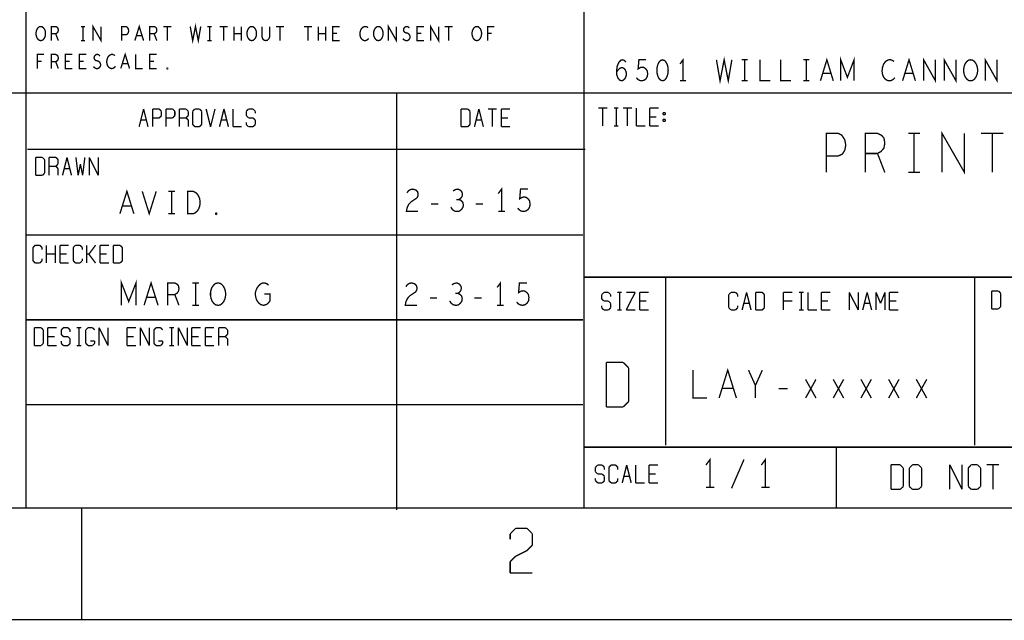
# Model space of a CAD drawing. Extents: x -16.7 to 17.3, y -13.5 to 8.5.
# Tile 27 of 37: x 8.7 to 13.1, y -13.5 to -10.8. Entities that reach past the tile are written whole.
import ezdxf

# ---------------------------------------------------------------- set-up
doc = ezdxf.new("R2010")
doc.units = 0
doc.layers.add('FAB_ART', color=2, linetype='CONTINUOUS')

msp = doc.modelspace()

# ---------------------------------------------------------------- linework, layer by layer
at = {"layer": 'FAB_ART', "const_width": 0.006}
for points in [[(-16.6865, -13.509), (17.3135, -13.509), (17.3135, 8.491), (-16.6865, 8.491), (-16.6865, -13.509)], [(-16.1835, -13.009), (16.5805, -13.009), (16.5805, 8.058), (-16.1835, 8.058), (-16.1835, -13.009)], [(8.7305, -9.859), (8.7305, -13.009)], [(11.2305, -9.859), (11.2305, -13.009)], [(9.03098, -10.917), (9.03098, -10.854), (9.06702, -10.917), (9.06702, -10.854)], [(9.21842, -10.917), (9.238, -10.854), (9.25758, -10.917)], [(9.4665, -10.854), (9.47747, -10.917), (9.49, -10.854), (9.50253, -10.917), (9.5135, -10.854)], [(10.35398, -10.917), (10.35398, -10.854), (10.39002, -10.917), (10.39002, -10.854)], [(10.54298, -10.917), (10.54298, -10.854), (10.57902, -10.917), (10.57902, -10.854)], [(8.797, -10.917), (8.79073, -10.91595), (8.78525, -10.91175), (8.78055, -10.90545), (8.77742, -10.8981), (8.77585, -10.8897), (8.77585, -10.8813), (8.77742, -10.8729), (8.78055, -10.86555), (8.78525, -10.85925), (8.79073, -10.85505), (8.797, -10.854), (8.80327, -10.85505), (8.80875, -10.85925), (8.81345, -10.86555), (8.81658, -10.8729), (8.81815, -10.8813), (8.81815, -10.8897), (8.81658, -10.8981), (8.81345, -10.90545), (8.80875, -10.91175), (8.80327, -10.91595), (8.797, -10.917)], [(8.84433, -10.917), (8.84433, -10.854), (8.86392, -10.854), (8.87018, -10.85715), (8.8741, -10.86135), (8.87567, -10.86975), (8.8741, -10.87815), (8.8694, -10.8834), (8.86392, -10.88655), (8.84433, -10.88655)], [(8.86392, -10.88655), (8.87567, -10.917)], [(8.9766, -10.854), (8.9954, -10.854)], [(8.986, -10.854), (8.986, -10.917)], [(9.15933, -10.917), (9.15933, -10.854), (9.17813, -10.854), (9.1844, -10.85715), (9.1891, -10.8645), (9.19067, -10.8729), (9.1891, -10.8813), (9.18518, -10.8876), (9.17813, -10.89075), (9.15933, -10.89075)], [(9.25053, -10.89495), (9.22547, -10.89495)], [(9.28533, -10.917), (9.28533, -10.854), (9.30492, -10.854), (9.31118, -10.85715), (9.3151, -10.86135), (9.31667, -10.86975), (9.3151, -10.87815), (9.3104, -10.8834), (9.30492, -10.88655), (9.28533, -10.88655)], [(9.30492, -10.88655), (9.31667, -10.917)], [(9.34598, -10.854), (9.38202, -10.854)], [(9.364, -10.854), (9.364, -10.917)], [(9.5436, -10.854), (9.5624, -10.854)], [(9.553, -10.854), (9.553, -10.917)], [(9.59798, -10.854), (9.63402, -10.854)], [(9.616, -10.854), (9.616, -10.917)], [(9.66255, -10.917), (9.66255, -10.854)], [(9.69545, -10.8855), (9.66255, -10.8855)], [(9.69545, -10.854), (9.69545, -10.917)], [(9.742, -10.917), (9.73573, -10.91595), (9.73025, -10.91175), (9.72555, -10.90545), (9.72242, -10.8981), (9.72085, -10.8897), (9.72085, -10.8813), (9.72242, -10.8729), (9.72555, -10.86555), (9.73025, -10.85925), (9.73573, -10.85505), (9.742, -10.854), (9.74827, -10.85505), (9.75375, -10.85925), (9.75845, -10.86555), (9.76158, -10.8729), (9.76315, -10.8813), (9.76315, -10.8897), (9.76158, -10.8981), (9.75845, -10.90545), (9.75375, -10.91175), (9.74827, -10.91595), (9.742, -10.917)], [(9.78777, -10.854), (9.78777, -10.89915), (9.7909, -10.9086), (9.79717, -10.9149), (9.805, -10.917), (9.81283, -10.9149), (9.8191, -10.9086), (9.82223, -10.89915), (9.82223, -10.854)], [(9.84998, -10.854), (9.88602, -10.854)], [(9.868, -10.854), (9.868, -10.917)], [(9.97598, -10.854), (10.01202, -10.854)], [(9.994, -10.854), (9.994, -10.917)], [(10.04055, -10.917), (10.04055, -10.854)], [(10.07345, -10.8855), (10.04055, -10.8855)], [(10.07345, -10.854), (10.07345, -10.917)], [(10.13567, -10.917), (10.10433, -10.917), (10.10433, -10.854), (10.13567, -10.854)], [(10.12313, -10.88445), (10.10433, -10.88445)], [(10.26323, -10.85925), (10.25853, -10.8561), (10.25305, -10.854), (10.24678, -10.854), (10.23973, -10.85715), (10.23425, -10.8624), (10.23033, -10.8687), (10.2272, -10.8792), (10.22642, -10.88865), (10.22798, -10.8981), (10.23033, -10.9044), (10.23503, -10.9107), (10.24052, -10.9149), (10.246, -10.917), (10.25148, -10.917), (10.25697, -10.9149), (10.26167, -10.91175), (10.26558, -10.90755)], [(10.309, -10.917), (10.30273, -10.91595), (10.29725, -10.91175), (10.29255, -10.90545), (10.28942, -10.8981), (10.28785, -10.8897), (10.28785, -10.8813), (10.28942, -10.8729), (10.29255, -10.86555), (10.29725, -10.85925), (10.30273, -10.85505), (10.309, -10.854), (10.31527, -10.85505), (10.32075, -10.85925), (10.32545, -10.86555), (10.32858, -10.8729), (10.33015, -10.8813), (10.33015, -10.8897), (10.32858, -10.8981), (10.32545, -10.90545), (10.32075, -10.91175), (10.31527, -10.91595), (10.309, -10.917)], [(10.41855, -10.9086), (10.42482, -10.91385), (10.43187, -10.917), (10.43813, -10.917), (10.4444, -10.91385), (10.4491, -10.9086), (10.45145, -10.90125), (10.44988, -10.8939), (10.44597, -10.8876), (10.43892, -10.8834), (10.42952, -10.8813), (10.42403, -10.8771), (10.42168, -10.86975), (10.42325, -10.8624), (10.42717, -10.85715), (10.43265, -10.854), (10.43813, -10.854), (10.44362, -10.8561), (10.44832, -10.86135)], [(10.51367, -10.917), (10.48233, -10.917), (10.48233, -10.854), (10.51367, -10.854)], [(10.50113, -10.88445), (10.48233, -10.88445)], [(10.60598, -10.854), (10.64202, -10.854)], [(10.624, -10.854), (10.624, -10.917)], [(10.75, -10.917), (10.74373, -10.91595), (10.73825, -10.91175), (10.73355, -10.90545), (10.73042, -10.8981), (10.72885, -10.8897), (10.72885, -10.8813), (10.73042, -10.8729), (10.73355, -10.86555), (10.73825, -10.85925), (10.74373, -10.85505), (10.75, -10.854), (10.75627, -10.85505), (10.76175, -10.85925), (10.76645, -10.86555), (10.76958, -10.8729), (10.77115, -10.8813), (10.77115, -10.8897), (10.76958, -10.8981), (10.76645, -10.90545), (10.76175, -10.91175), (10.75627, -10.91595), (10.75, -10.917)], [(10.79812, -10.917), (10.79812, -10.854), (10.82788, -10.854)], [(10.81692, -10.88445), (10.79812, -10.88445)], [(8.9766, -10.917), (8.9954, -10.917)], [(9.5436, -10.917), (9.5624, -10.917)], [(8.78212, -11.042), (8.78212, -10.979), (8.81188, -10.979)], [(8.84433, -11.042), (8.84433, -10.979), (8.86392, -10.979), (8.87018, -10.98215), (8.8741, -10.98635), (8.87567, -10.99475), (8.8741, -11.00315), (8.8694, -11.0084), (8.86392, -11.01155), (8.84433, -11.01155)], [(8.93867, -11.042), (8.90733, -11.042), (8.90733, -10.979), (8.93867, -10.979)], [(9.00167, -11.042), (8.97033, -11.042), (8.97033, -10.979), (9.00167, -10.979)], [(9.03255, -11.0336), (9.03882, -11.03885), (9.04587, -11.042), (9.05213, -11.042), (9.0584, -11.03885), (9.0631, -11.0336), (9.06545, -11.02625), (9.06388, -11.0189), (9.05997, -11.0126), (9.05292, -11.0084), (9.04352, -11.0063), (9.03803, -11.0021), (9.03568, -10.99475), (9.03725, -10.9874), (9.04117, -10.98215), (9.04665, -10.979), (9.05213, -10.979), (9.05762, -10.9811), (9.06232, -10.98635)], [(9.12923, -10.98425), (9.12453, -10.9811), (9.11905, -10.979), (9.11278, -10.979), (9.10573, -10.98215), (9.10025, -10.9874), (9.09633, -10.9937), (9.0932, -11.0042), (9.09242, -11.01365), (9.09398, -11.0231), (9.09633, -11.0294), (9.10103, -11.0357), (9.10652, -11.0399), (9.112, -11.042), (9.11748, -11.042), (9.12297, -11.0399), (9.12767, -11.03675), (9.13158, -11.03255)], [(9.15542, -11.042), (9.175, -10.979), (9.19458, -11.042)], [(9.22233, -10.979), (9.22233, -11.042), (9.25367, -11.042)], [(9.31667, -11.042), (9.28533, -11.042), (9.28533, -10.979), (9.31667, -10.979)], [(8.80092, -11.00945), (8.78212, -11.00945)], [(8.86392, -11.01155), (8.87567, -11.042)], [(8.92613, -11.00945), (8.90733, -11.00945)], [(8.98913, -11.00945), (8.97033, -11.00945)], [(9.18753, -11.01995), (9.16247, -11.01995)], [(9.30413, -11.00945), (9.28533, -11.00945)], [(11.37615, -11.05784), (11.3842, -11.04687), (11.3911, -11.0406), (11.4003, -11.03747), (11.40835, -11.0406), (11.4141, -11.04687), (11.4187, -11.05627), (11.41985, -11.06723), (11.4187, -11.07663), (11.4141, -11.08604), (11.4072, -11.09387), (11.39915, -11.097), (11.38995, -11.09387), (11.3819, -11.08447), (11.3773, -11.07037), (11.37615, -11.0547), (11.37845, -11.03434), (11.3819, -11.02337), (11.38765, -11.0124), (11.3957, -11.00457), (11.40375, -11.003), (11.4118, -11.00613), (11.41755, -11.01397)], [(11.4647, -11.0829), (11.4716, -11.09073), (11.47965, -11.09543), (11.49, -11.097), (11.50035, -11.09387), (11.5084, -11.0876), (11.51415, -11.07663), (11.5153, -11.0641), (11.513, -11.05157), (11.50725, -11.04373), (11.4992, -11.03747), (11.49115, -11.0359), (11.4831, -11.03747), (11.47275, -11.04373), (11.4762, -11.003), (11.50725, -11.003)], [(11.582, -11.003), (11.5728, -11.00613), (11.5659, -11.01397), (11.5613, -11.02337), (11.55785, -11.0359), (11.5567, -11.05), (11.55785, -11.0641), (11.5613, -11.07663), (11.5659, -11.08604), (11.5728, -11.09387), (11.582, -11.097), (11.5912, -11.09387), (11.5981, -11.08604), (11.6027, -11.07663), (11.60615, -11.0641), (11.6073, -11.05), (11.60615, -11.0359), (11.6027, -11.02337), (11.5981, -11.01397), (11.5912, -11.00613), (11.582, -11.003)], [(11.674, -11.097), (11.674, -11.003), (11.6602, -11.0218)], [(11.8235, -11.003), (11.8396, -11.097), (11.858, -11.003), (11.8764, -11.097), (11.8925, -11.003)], [(11.9362, -11.003), (11.9638, -11.003)], [(11.95, -11.003), (11.95, -11.097)], [(12.019, -11.003), (12.019, -11.097), (12.065, -11.097)], [(12.111, -11.003), (12.111, -11.097), (12.157, -11.097)], [(12.2122, -11.003), (12.2398, -11.003)], [(12.226, -11.003), (12.226, -11.097)], [(12.28925, -11.097), (12.318, -11.003), (12.34675, -11.097)], [(12.3801, -11.097), (12.3801, -11.003), (12.41, -11.08133), (12.4399, -11.003), (12.4399, -11.097)], [(12.6193, -11.01083), (12.6124, -11.00613), (12.60435, -11.003), (12.59515, -11.003), (12.5848, -11.0077), (12.57675, -11.01553), (12.571, -11.02493), (12.5664, -11.0406), (12.56525, -11.0547), (12.56755, -11.0688), (12.571, -11.0782), (12.5779, -11.0876), (12.58595, -11.09387), (12.594, -11.097), (12.60205, -11.097), (12.6101, -11.09387), (12.617, -11.08917), (12.62275, -11.0829)], [(12.65725, -11.097), (12.686, -11.003), (12.71475, -11.097)], [(12.75155, -11.097), (12.75155, -11.003), (12.80445, -11.097), (12.80445, -11.003)], [(12.84355, -11.097), (12.84355, -11.003), (12.89645, -11.097), (12.89645, -11.003)], [(12.962, -11.097), (12.9528, -11.09543), (12.94475, -11.08917), (12.93785, -11.07977), (12.93325, -11.0688), (12.93095, -11.05627), (12.93095, -11.04373), (12.93325, -11.0312), (12.93785, -11.02023), (12.94475, -11.01083), (12.9528, -11.00457), (12.962, -11.003), (12.9712, -11.00457), (12.97925, -11.01083), (12.98615, -11.02023), (12.99075, -11.0312), (12.99305, -11.04373), (12.99305, -11.05627), (12.99075, -11.0688), (12.98615, -11.07977), (12.97925, -11.08917), (12.9712, -11.09543), (12.962, -11.097)], [(13.02755, -11.097), (13.02755, -11.003), (13.08045, -11.097), (13.08045, -11.003)], [(9.364, -11.0441), (9.36243, -11.04305), (9.36243, -11.04095), (9.364, -11.0399), (9.36557, -11.04095), (9.36557, -11.04305), (9.364, -11.0441)], [(12.3364, -11.0641), (12.2996, -11.0641)], [(12.7044, -11.0641), (12.6676, -11.0641)], [(11.6602, -11.097), (11.6878, -11.097)], [(11.9362, -11.097), (11.9638, -11.097)], [(12.2122, -11.097), (12.2398, -11.097)], [(6.3985, -11.152), (5.8785, -11.152), (11.2305, -11.152)], [(10.3905, -13.019), (10.3905, -11.15)], [(10.3905, -11.15), (10.3905, -13.019)], [(16.5755, -11.152), (11.2255, -11.152)], [(9.2375, -11.303), (9.2575, -11.223)], [(9.2575, -11.223), (9.2775, -11.303)], [(9.2975, -11.303), (9.2975, -11.223)], [(9.2975, -11.223), (9.3275, -11.223)], [(9.3275, -11.223), (9.3375, -11.233)], [(9.3375, -11.233), (9.3375, -11.253)], [(9.3575, -11.303), (9.3575, -11.223)], [(9.3575, -11.223), (9.3875, -11.223)], [(9.3875, -11.223), (9.3975, -11.233)], [(9.3975, -11.233), (9.3975, -11.253)], [(9.4175, -11.303), (9.4175, -11.223)], [(9.4175, -11.223), (9.4475, -11.223)], [(9.4475, -11.223), (9.4575, -11.233)], [(9.4575, -11.233), (9.4575, -11.253)], [(9.4775, -11.233), (9.4875, -11.223)], [(9.4775, -11.293), (9.4775, -11.233)], [(9.4875, -11.223), (9.5075, -11.223)], [(9.5075, -11.223), (9.5175, -11.233)], [(9.5175, -11.233), (9.5175, -11.293)], [(9.5375, -11.223), (9.5575, -11.303)], [(9.5575, -11.303), (9.5775, -11.223)], [(9.5975, -11.303), (9.6175, -11.223)], [(9.6175, -11.223), (9.6375, -11.303)], [(9.6575, -11.223), (9.6575, -11.303)], [(9.7175, -11.233), (9.7275, -11.223)], [(9.7175, -11.253), (9.7175, -11.233)], [(9.7275, -11.223), (9.7475, -11.223)], [(9.7475, -11.223), (9.7575, -11.233)], [(9.7575, -11.233), (9.7575, -11.243)], [(10.6795, -11.303), (10.6795, -11.223)], [(10.6795, -11.223), (10.7095, -11.223)], [(10.7095, -11.223), (10.7195, -11.233)], [(10.7195, -11.233), (10.7195, -11.293)], [(10.7395, -11.303), (10.7595, -11.223)], [(10.7595, -11.223), (10.7795, -11.303)], [(10.7995, -11.223), (10.8395, -11.223)], [(10.8195, -11.223), (10.8195, -11.303)], [(10.8595, -11.223), (10.8595, -11.303)], [(10.8995, -11.223), (10.8595, -11.223)], [(11.2945, -11.219), (11.3345, -11.219)], [(11.3145, -11.219), (11.3145, -11.299)], [(11.3645, -11.219), (11.3845, -11.219)], [(11.3745, -11.219), (11.3745, -11.299)], [(11.4045, -11.219), (11.4445, -11.219)], [(11.4245, -11.219), (11.4245, -11.299)], [(11.4645, -11.219), (11.4645, -11.299)], [(11.5245, -11.219), (11.5245, -11.299)], [(11.5645, -11.219), (11.5245, -11.219)], [(11.5845, -11.239), (11.5845, -11.249)], [(11.5945, -11.239), (11.5845, -11.239)], [(11.5845, -11.249), (11.5945, -11.249)], [(11.5945, -11.249), (11.5945, -11.239)], [(9.2475, -11.273), (9.2675, -11.273)], [(9.3275, -11.263), (9.2975, -11.263)], [(9.3375, -11.253), (9.3275, -11.263)], [(9.3875, -11.263), (9.3575, -11.263)], [(9.3975, -11.253), (9.3875, -11.263)], [(9.4475, -11.263), (9.4175, -11.263)], [(9.4575, -11.253), (9.4475, -11.263)], [(9.4475, -11.263), (9.4575, -11.273)], [(9.4575, -11.273), (9.4575, -11.303)], [(9.4875, -11.303), (9.4775, -11.293)], [(9.5175, -11.293), (9.5075, -11.303)], [(9.6075, -11.273), (9.6275, -11.273)], [(9.7275, -11.263), (9.7175, -11.253)], [(9.7175, -11.283), (9.7175, -11.293)], [(9.7175, -11.293), (9.7275, -11.303)], [(9.7475, -11.263), (9.7275, -11.263)], [(9.7575, -11.273), (9.7475, -11.263)], [(9.7475, -11.303), (9.7575, -11.293)], [(9.7575, -11.293), (9.7575, -11.273)], [(10.7195, -11.293), (10.7095, -11.303)], [(10.7495, -11.273), (10.7695, -11.273)], [(10.8595, -11.263), (10.8895, -11.263)], [(11.5245, -11.259), (11.5545, -11.259)], [(11.5845, -11.269), (11.5845, -11.279)], [(11.5945, -11.269), (11.5845, -11.269)], [(11.5845, -11.279), (11.5945, -11.279)], [(11.5945, -11.279), (11.5945, -11.269)], [(9.5075, -11.303), (9.4875, -11.303)], [(9.6575, -11.303), (9.6975, -11.303)], [(9.7275, -11.303), (9.7475, -11.303)], [(10.7095, -11.303), (10.6795, -11.303)], [(10.8595, -11.303), (10.8995, -11.303)], [(11.3645, -11.299), (11.3845, -11.299)], [(11.4645, -11.299), (11.5045, -11.299)], [(11.5245, -11.299), (11.5645, -11.299)], [(12.31533, -11.507), (12.31533, -11.332), (12.36773, -11.332), (12.3852, -11.34075), (12.3983, -11.36117), (12.40267, -11.3845), (12.3983, -11.40783), (12.38738, -11.42533), (12.36773, -11.43409), (12.31533, -11.43409)], [(12.49033, -11.507), (12.49033, -11.332), (12.54492, -11.332), (12.56238, -11.34075), (12.5733, -11.35242), (12.57767, -11.37575), (12.5733, -11.39909), (12.5602, -11.41367), (12.54492, -11.42242), (12.49033, -11.42242)], [(12.6828, -11.332), (12.7352, -11.332)], [(12.709, -11.332), (12.709, -11.507)], [(12.83378, -11.507), (12.83378, -11.332), (12.93422, -11.507), (12.93422, -11.332)], [(13.00878, -11.332), (13.10922, -11.332)], [(13.059, -11.332), (13.059, -11.507)], [(8.7365, -11.404), (11.2365, -11.404)], [(12.54492, -11.42242), (12.57767, -11.507)], [(8.7745, -11.52), (8.7745, -11.44)], [(8.7745, -11.44), (8.8045, -11.44)], [(8.8045, -11.44), (8.8145, -11.45)], [(8.8145, -11.45), (8.8145, -11.51)], [(8.8345, -11.52), (8.8345, -11.44)], [(8.8345, -11.44), (8.8645, -11.44)], [(8.8645, -11.44), (8.8745, -11.45)], [(8.8745, -11.45), (8.8745, -11.47)], [(8.8945, -11.52), (8.9145, -11.44)], [(8.9145, -11.44), (8.9345, -11.52)], [(8.9545, -11.44), (8.9645, -11.52)], [(8.9845, -11.52), (8.9945, -11.44)], [(9.0145, -11.44), (9.0545, -11.52)], [(9.0145, -11.52), (9.0145, -11.44)], [(9.0545, -11.52), (9.0545, -11.44)], [(8.8145, -11.51), (8.8045, -11.52)], [(8.8645, -11.48), (8.8345, -11.48)], [(8.8745, -11.47), (8.8645, -11.48)], [(8.8645, -11.48), (8.8745, -11.49)], [(8.8745, -11.49), (8.8745, -11.52)], [(8.9045, -11.49), (8.9245, -11.49)], [(8.9645, -11.52), (8.9745, -11.47)], [(8.9745, -11.47), (8.9845, -11.52)], [(12.6828, -11.507), (12.7352, -11.507)], [(8.8045, -11.52), (8.7745, -11.52)], [(9.15155, -11.6919), (9.1828, -11.5919), (9.21405, -11.6919)], [(9.25155, -11.5919), (9.2828, -11.6919), (9.31405, -11.5919)], [(9.3678, -11.5919), (9.3978, -11.5919)], [(9.3828, -11.5919), (9.3828, -11.6919)], [(9.4553, -11.6919), (9.4553, -11.5919), (9.4803, -11.5919), (9.4903, -11.5969), (9.4978, -11.60357), (9.50405, -11.61357), (9.50905, -11.62524), (9.5103, -11.6419), (9.50905, -11.65857), (9.50405, -11.67023), (9.4978, -11.68024), (9.4903, -11.6869), (9.4803, -11.6919), (9.4553, -11.6919)], [(10.43725, -11.59867), (10.44475, -11.58867), (10.4535, -11.58367), (10.4635, -11.582), (10.476, -11.58533), (10.48475, -11.59367), (10.48725, -11.60367), (10.486, -11.61367), (10.481, -11.622), (10.456, -11.63867), (10.44475, -11.65033), (10.43725, -11.667), (10.43475, -11.682), (10.48725, -11.682)], [(10.66975, -11.62867), (10.67725, -11.62367), (10.6835, -11.61534), (10.686, -11.60533), (10.6835, -11.59533), (10.67725, -11.587), (10.666, -11.582), (10.65475, -11.58367), (10.6435, -11.59033)], [(10.861, -11.682), (10.861, -11.582), (10.846, -11.602)], [(10.9335, -11.667), (10.941, -11.67533), (10.94975, -11.68033), (10.961, -11.682), (10.97225, -11.67867), (10.981, -11.672), (10.98725, -11.66033), (10.9885, -11.647), (10.986, -11.63367), (10.97975, -11.62533), (10.971, -11.61867), (10.96225, -11.617), (10.9535, -11.61867), (10.94225, -11.62533), (10.946, -11.582), (10.97975, -11.582)], [(10.6335, -11.662), (10.641, -11.67367), (10.651, -11.68033), (10.66225, -11.682), (10.67225, -11.68033), (10.68225, -11.672), (10.6885, -11.662), (10.68975, -11.652), (10.68725, -11.64034), (10.6785, -11.632), (10.66975, -11.62867), (10.6585, -11.62867)], [(9.2028, -11.6569), (9.1628, -11.6569)], [(9.5828, -11.69523), (9.5803, -11.69357), (9.5803, -11.69023), (9.5828, -11.68857), (9.5853, -11.69023), (9.5853, -11.69357), (9.5828, -11.69523)], [(10.54475, -11.64867), (10.57725, -11.64867)], [(10.74475, -11.64867), (10.77725, -11.64867)], [(10.846, -11.682), (10.876, -11.682)], [(9.3678, -11.6919), (9.3978, -11.6919)], [(8.7305, -11.787), (11.2255, -11.787)], [(8.7725, -11.833), (8.7625, -11.843)], [(8.7625, -11.843), (8.7625, -11.903)], [(8.7925, -11.833), (8.7725, -11.833)], [(8.8025, -11.843), (8.7925, -11.833)], [(8.8025, -11.853), (8.8025, -11.843)], [(8.8225, -11.833), (8.8225, -11.913)], [(8.8625, -11.833), (8.8625, -11.913)], [(8.8825, -11.833), (8.8825, -11.913)], [(8.9225, -11.833), (8.8825, -11.833)], [(8.9525, -11.833), (8.9425, -11.843)], [(8.9425, -11.843), (8.9425, -11.903)], [(8.9725, -11.833), (8.9525, -11.833)], [(8.9825, -11.843), (8.9725, -11.833)], [(8.9825, -11.853), (8.9825, -11.843)], [(9.0025, -11.833), (9.0025, -11.913)], [(9.0425, -11.833), (9.0125, -11.873)], [(9.0625, -11.833), (9.0625, -11.913)], [(9.1025, -11.833), (9.0625, -11.833)], [(9.1225, -11.833), (9.1525, -11.833)], [(9.1225, -11.913), (9.1225, -11.833)], [(9.1525, -11.833), (9.1625, -11.843)], [(9.1625, -11.843), (9.1625, -11.903)], [(8.7625, -11.903), (8.7725, -11.913)], [(8.7925, -11.913), (8.8025, -11.903)], [(8.8025, -11.903), (8.8025, -11.893)], [(8.8225, -11.873), (8.8625, -11.873)], [(8.8825, -11.873), (8.9125, -11.873)], [(8.9425, -11.903), (8.9525, -11.913)], [(8.9725, -11.913), (8.9825, -11.903)], [(8.9825, -11.903), (8.9825, -11.893)], [(9.0125, -11.873), (9.0025, -11.873)], [(9.0125, -11.873), (9.0425, -11.913)], [(9.0625, -11.873), (9.0925, -11.873)], [(9.1625, -11.903), (9.1525, -11.913)], [(8.7725, -11.913), (8.7925, -11.913)], [(8.8825, -11.913), (8.9225, -11.913)], [(8.9525, -11.913), (8.9725, -11.913)], [(9.0625, -11.913), (9.1025, -11.913)], [(9.1525, -11.913), (9.1225, -11.913)], [(9.1585, -12.102), (9.1585, -12.002), (9.191, -12.08533), (9.2235, -12.002), (9.2235, -12.102)], [(9.25975, -12.102), (9.291, -12.002), (9.32225, -12.102)], [(10.856, -12.102), (10.856, -12.002), (10.841, -12.022)], [(16.5805, -11.976), (11.2305, -11.976)], [(11.5965, -11.979), (11.5965, -12.729)], [(12.9795, -11.979), (12.9795, -12.729)], [(9.366, -12.102), (9.366, -12.002), (9.39725, -12.002), (9.40725, -12.007), (9.4135, -12.01367), (9.416, -12.027), (9.4135, -12.04033), (9.406, -12.04867), (9.39725, -12.05367), (9.366, -12.05367)], [(9.476, -12.002), (9.506, -12.002)], [(9.491, -12.002), (9.491, -12.102)], [(9.591, -12.102), (9.581, -12.10033), (9.57225, -12.09367), (9.56475, -12.08367), (9.55975, -12.072), (9.55725, -12.05867), (9.55725, -12.04533), (9.55975, -12.032), (9.56475, -12.02033), (9.57225, -12.01033), (9.581, -12.00367), (9.591, -12.002), (9.601, -12.00367), (9.60975, -12.01033), (9.61725, -12.02033), (9.62225, -12.032), (9.62475, -12.04533), (9.62475, -12.05867), (9.62225, -12.072), (9.61725, -12.08367), (9.60975, -12.09367), (9.601, -12.10033), (9.591, -12.102)], [(9.7985, -12.052), (9.8235, -12.052), (9.8235, -12.082), (9.816, -12.092), (9.80725, -12.09867), (9.79475, -12.102), (9.78225, -12.09867), (9.7735, -12.092), (9.766, -12.082), (9.761, -12.07033), (9.7585, -12.057), (9.7585, -12.04533), (9.761, -12.03534), (9.766, -12.02367), (9.7735, -12.01367), (9.781, -12.007), (9.791, -12.002), (9.79975, -12.002), (9.80975, -12.00533), (9.81725, -12.012)], [(10.43225, -12.01867), (10.43975, -12.00867), (10.4485, -12.00367), (10.4585, -12.002), (10.471, -12.00533), (10.47975, -12.01367), (10.48225, -12.02367), (10.481, -12.03367), (10.476, -12.042), (10.451, -12.05867), (10.43975, -12.07033), (10.43225, -12.087), (10.42975, -12.102), (10.48225, -12.102)], [(10.66475, -12.04867), (10.67225, -12.04367), (10.6785, -12.03534), (10.681, -12.02533), (10.6785, -12.01533), (10.67225, -12.007), (10.661, -12.002), (10.64975, -12.00367), (10.6385, -12.01033)], [(10.9285, -12.087), (10.936, -12.09533), (10.94475, -12.10033), (10.956, -12.102), (10.96725, -12.09867), (10.976, -12.092), (10.98225, -12.08033), (10.9835, -12.067), (10.981, -12.05367), (10.97475, -12.04533), (10.966, -12.03867), (10.95725, -12.037), (10.9485, -12.03867), (10.93725, -12.04533), (10.941, -12.002), (10.97475, -12.002)], [(13.0565, -12.038), (13.0865, -12.038)], [(13.0565, -12.118), (13.0565, -12.038)], [(13.0865, -12.038), (13.0965, -12.048)], [(9.311, -12.067), (9.271, -12.067)], [(9.39725, -12.05367), (9.416, -12.102)], [(10.53975, -12.06867), (10.57225, -12.06867)], [(10.6285, -12.082), (10.636, -12.09367), (10.646, -12.10033), (10.65725, -12.102), (10.66725, -12.10033), (10.67725, -12.092), (10.6835, -12.082), (10.68475, -12.072), (10.68225, -12.06034), (10.6735, -12.052), (10.66475, -12.04867), (10.6535, -12.04867)], [(10.73975, -12.06867), (10.77225, -12.06867)], [(11.3095, -12.054), (11.3195, -12.044)], [(11.3095, -12.073), (11.3095, -12.054)], [(11.3195, -12.083), (11.3095, -12.073)], [(11.3195, -12.044), (11.3395, -12.044)], [(11.3395, -12.083), (11.3195, -12.083)], [(11.3395, -12.044), (11.3495, -12.054)], [(11.3495, -12.093), (11.3395, -12.083)], [(11.3495, -12.054), (11.3495, -12.063)], [(11.3795, -12.044), (11.3995, -12.044)], [(11.3895, -12.044), (11.3895, -12.123)], [(11.4595, -12.044), (11.4195, -12.123)], [(11.4195, -12.044), (11.4595, -12.044)], [(11.4795, -12.044), (11.4795, -12.123)], [(11.5195, -12.044), (11.4795, -12.044)], [(11.4795, -12.083), (11.5095, -12.083)], [(11.8885, -12.044), (11.8785, -12.054)], [(11.8785, -12.054), (11.8785, -12.113)], [(11.9085, -12.044), (11.8885, -12.044)], [(11.9185, -12.054), (11.9085, -12.044)], [(11.9185, -12.063), (11.9185, -12.054)], [(11.9385, -12.123), (11.9585, -12.044)], [(11.9585, -12.044), (11.9785, -12.123)], [(11.9985, -12.044), (12.0285, -12.044)], [(11.9985, -12.123), (11.9985, -12.044)], [(12.0285, -12.044), (12.0385, -12.054)], [(12.0385, -12.054), (12.0385, -12.113)], [(12.1235, -12.044), (12.1235, -12.123)], [(12.1635, -12.044), (12.1235, -12.044)], [(12.1235, -12.083), (12.1235, -12.123)], [(12.1235, -12.083), (12.1635, -12.083)], [(12.1935, -12.044), (12.2135, -12.044)], [(12.2035, -12.044), (12.2035, -12.123)], [(12.2335, -12.044), (12.2335, -12.123)], [(12.2935, -12.044), (12.2935, -12.123)], [(12.3335, -12.044), (12.2935, -12.044)], [(12.2935, -12.083), (12.3235, -12.083)], [(12.4185, -12.044), (12.4585, -12.123)], [(12.4185, -12.123), (12.4185, -12.044)], [(12.4585, -12.123), (12.4585, -12.044)], [(12.4785, -12.123), (12.4985, -12.044)], [(12.4985, -12.044), (12.5185, -12.123)], [(12.5385, -12.044), (12.5585, -12.093)], [(12.5385, -12.123), (12.5385, -12.044)], [(12.5585, -12.093), (12.5785, -12.044)], [(12.5785, -12.044), (12.5785, -12.123)], [(12.5985, -12.044), (12.5985, -12.123)], [(12.6385, -12.044), (12.5985, -12.044)], [(12.5985, -12.083), (12.6285, -12.083)], [(13.0965, -12.048), (13.0965, -12.108)], [(9.476, -12.102), (9.506, -12.102)], [(10.841, -12.102), (10.871, -12.102)], [(11.3095, -12.103), (11.3095, -12.113)], [(11.3095, -12.113), (11.3195, -12.123)], [(11.3195, -12.123), (11.3395, -12.123)], [(11.3395, -12.123), (11.3495, -12.113)], [(11.3495, -12.113), (11.3495, -12.093)], [(11.3795, -12.123), (11.3995, -12.123)], [(11.4195, -12.123), (11.4595, -12.123)], [(11.4795, -12.123), (11.5195, -12.123)], [(11.8785, -12.113), (11.8885, -12.123)], [(11.8885, -12.123), (11.9085, -12.123)], [(11.9085, -12.123), (11.9185, -12.113)], [(11.9185, -12.113), (11.9185, -12.103)], [(11.9485, -12.093), (11.9685, -12.093)], [(12.0285, -12.123), (11.9985, -12.123)], [(12.0385, -12.113), (12.0285, -12.123)], [(12.1935, -12.123), (12.2135, -12.123)], [(12.2335, -12.123), (12.2735, -12.123)], [(12.2935, -12.123), (12.3335, -12.123)], [(12.4885, -12.093), (12.5085, -12.093)], [(12.5985, -12.123), (12.6385, -12.123)], [(13.0865, -12.118), (13.0565, -12.118)], [(13.0965, -12.108), (13.0865, -12.118)], [(8.7305, -12.167), (11.2255, -12.167)], [(8.7685, -12.282), (8.7685, -12.202)], [(8.7685, -12.202), (8.7985, -12.202)], [(8.7985, -12.202), (8.8085, -12.212)], [(8.8085, -12.212), (8.8085, -12.272)], [(8.8285, -12.202), (8.8285, -12.282)], [(8.8685, -12.202), (8.8285, -12.202)], [(8.8885, -12.212), (8.8985, -12.202)], [(8.8885, -12.232), (8.8885, -12.212)], [(8.8985, -12.202), (8.9185, -12.202)], [(8.9185, -12.202), (8.9285, -12.212)], [(8.9285, -12.212), (8.9285, -12.222)], [(8.9585, -12.202), (8.9785, -12.202)], [(8.9685, -12.202), (8.9685, -12.282)], [(9.0085, -12.202), (8.9985, -12.212)], [(8.9985, -12.212), (8.9985, -12.272)], [(9.0285, -12.202), (9.0085, -12.202)], [(9.0385, -12.212), (9.0285, -12.202)], [(9.0585, -12.202), (9.0985, -12.282)], [(9.0585, -12.282), (9.0585, -12.202)], [(9.0985, -12.282), (9.0985, -12.202)], [(9.1835, -12.202), (9.1835, -12.282)], [(9.2235, -12.202), (9.1835, -12.202)], [(9.2435, -12.202), (9.2835, -12.282)], [(9.2435, -12.282), (9.2435, -12.202)], [(9.2835, -12.282), (9.2835, -12.202)], [(9.3135, -12.202), (9.3035, -12.212)], [(9.3035, -12.212), (9.3035, -12.272)], [(9.3335, -12.202), (9.3135, -12.202)], [(9.3435, -12.212), (9.3335, -12.202)], [(9.3735, -12.202), (9.3935, -12.202)], [(9.3835, -12.202), (9.3835, -12.282)], [(9.4135, -12.202), (9.4535, -12.282)], [(9.4135, -12.282), (9.4135, -12.202)], [(9.4535, -12.282), (9.4535, -12.202)], [(9.4735, -12.202), (9.4735, -12.282)], [(9.5135, -12.202), (9.4735, -12.202)], [(9.5335, -12.202), (9.5335, -12.282)], [(9.5735, -12.202), (9.5335, -12.202)], [(9.5935, -12.282), (9.5935, -12.202)], [(9.5935, -12.202), (9.6235, -12.202)], [(9.6235, -12.202), (9.6335, -12.212)], [(9.6335, -12.212), (9.6335, -12.232)], [(8.8285, -12.242), (8.8585, -12.242)], [(8.8985, -12.242), (8.8885, -12.232)], [(8.8885, -12.262), (8.8885, -12.272)], [(8.9185, -12.242), (8.8985, -12.242)], [(8.9285, -12.252), (8.9185, -12.242)], [(8.9285, -12.272), (8.9285, -12.252)], [(9.0385, -12.262), (9.0185, -12.262)], [(9.0385, -12.272), (9.0385, -12.262)], [(9.1835, -12.242), (9.2135, -12.242)], [(9.3435, -12.262), (9.3235, -12.262)], [(9.3435, -12.272), (9.3435, -12.262)], [(9.4735, -12.242), (9.5035, -12.242)], [(9.5335, -12.242), (9.5635, -12.242)], [(9.6235, -12.242), (9.5935, -12.242)], [(9.6335, -12.232), (9.6235, -12.242)], [(9.6235, -12.242), (9.6335, -12.252)], [(9.6335, -12.252), (9.6335, -12.282)], [(8.7985, -12.282), (8.7685, -12.282)], [(8.8085, -12.272), (8.7985, -12.282)], [(8.8285, -12.282), (8.8685, -12.282)], [(8.8885, -12.272), (8.8985, -12.282)], [(8.8985, -12.282), (8.9185, -12.282)], [(8.9185, -12.282), (8.9285, -12.272)], [(8.9585, -12.282), (8.9785, -12.282)], [(8.9985, -12.272), (9.0085, -12.282)], [(9.0085, -12.282), (9.0285, -12.282)], [(9.0285, -12.282), (9.0385, -12.272)], [(9.1835, -12.282), (9.2235, -12.282)], [(9.3035, -12.272), (9.3135, -12.282)], [(9.3135, -12.282), (9.3335, -12.282)], [(9.3335, -12.282), (9.3435, -12.272)], [(9.3735, -12.282), (9.3935, -12.282)], [(9.4735, -12.282), (9.5135, -12.282)], [(9.5335, -12.282), (9.5735, -12.282)], [(11.3305, -12.557), (11.3305, -12.357)], [(11.3305, -12.357), (11.4055, -12.357)], [(11.4055, -12.357), (11.4305, -12.382)], [(11.4305, -12.382), (11.4305, -12.532)], [(11.719, -12.392), (11.719, -12.517), (11.781, -12.517)], [(11.83525, -12.517), (11.874, -12.392), (11.91275, -12.517)], [(11.998, -12.517), (11.998, -12.46075), (11.967, -12.392)], [(12.029, -12.392), (11.998, -12.46075)], [(12.22275, -12.43367), (12.26925, -12.517)], [(12.26925, -12.43367), (12.22275, -12.517)], [(12.34675, -12.43367), (12.39325, -12.517)], [(12.39325, -12.43367), (12.34675, -12.517)], [(12.47075, -12.43367), (12.51725, -12.517)], [(12.51725, -12.43367), (12.47075, -12.517)], [(12.59475, -12.43367), (12.64125, -12.517)], [(12.64125, -12.43367), (12.59475, -12.517)], [(12.71875, -12.43367), (12.76525, -12.517)], [(12.76525, -12.43367), (12.71875, -12.517)], [(11.8988, -12.47325), (11.8492, -12.47325)], [(12.10185, -12.47533), (12.14215, -12.47533)], [(8.7305, -12.547), (11.2255, -12.547)], [(11.4055, -12.557), (11.3305, -12.557)], [(11.4305, -12.532), (11.4055, -12.557)], [(16.5805, -12.737), (11.2305, -12.737)], [(12.3605, -13.009), (12.3605, -12.737)], [(11.795, -12.917), (11.795, -12.792), (11.7764, -12.817)], [(11.8911, -12.92117), (11.9469, -12.792)], [(12.043, -12.917), (12.043, -12.792), (12.0244, -12.817)], [(11.2815, -12.827), (11.2915, -12.817)], [(11.2815, -12.847), (11.2815, -12.827)], [(11.2915, -12.817), (11.3115, -12.817)], [(11.3115, -12.817), (11.3215, -12.827)], [(11.3215, -12.827), (11.3215, -12.837)], [(11.3515, -12.817), (11.3415, -12.827)], [(11.3415, -12.827), (11.3415, -12.887)], [(11.3715, -12.817), (11.3515, -12.817)], [(11.3815, -12.827), (11.3715, -12.817)], [(11.3815, -12.837), (11.3815, -12.827)], [(11.4015, -12.897), (11.4215, -12.817)], [(11.4215, -12.817), (11.4415, -12.897)], [(11.4615, -12.817), (11.4615, -12.897)], [(11.5215, -12.817), (11.5215, -12.897)], [(11.5615, -12.817), (11.5215, -12.817)], [(12.6055, -12.816), (12.6465, -12.816)], [(12.6055, -12.926), (12.6055, -12.816)], [(12.6465, -12.816), (12.6605, -12.83)], [(12.6605, -12.83), (12.6605, -12.913)], [(12.6875, -12.83), (12.7015, -12.816)], [(12.6875, -12.913), (12.6875, -12.83)], [(12.7015, -12.816), (12.7285, -12.816)], [(12.7285, -12.816), (12.7425, -12.83)], [(12.7425, -12.83), (12.7425, -12.913)], [(12.8685, -12.816), (12.9235, -12.926)], [(12.8685, -12.926), (12.8685, -12.816)], [(12.9235, -12.926), (12.9235, -12.816)], [(12.9515, -12.83), (12.9645, -12.816)], [(12.9515, -12.913), (12.9515, -12.83)], [(12.9645, -12.816), (12.9925, -12.816)], [(12.9925, -12.816), (13.0065, -12.83)], [(13.0065, -12.83), (13.0065, -12.913)], [(13.0335, -12.816), (13.0885, -12.816)], [(13.0615, -12.816), (13.0615, -12.926)], [(11.2915, -12.857), (11.2815, -12.847)], [(11.2815, -12.877), (11.2815, -12.887)], [(11.3115, -12.857), (11.2915, -12.857)], [(11.3215, -12.867), (11.3115, -12.857)], [(11.3215, -12.887), (11.3215, -12.867)], [(11.3815, -12.887), (11.3815, -12.877)], [(11.4115, -12.867), (11.4315, -12.867)], [(11.5215, -12.857), (11.5515, -12.857)], [(11.2815, -12.887), (11.2915, -12.897)], [(11.2915, -12.897), (11.3115, -12.897)], [(11.3115, -12.897), (11.3215, -12.887)], [(11.3415, -12.887), (11.3515, -12.897)], [(11.3515, -12.897), (11.3715, -12.897)], [(11.3715, -12.897), (11.3815, -12.887)], [(11.4615, -12.897), (11.5015, -12.897)], [(11.5215, -12.897), (11.5615, -12.897)], [(11.7764, -12.917), (11.8136, -12.917)], [(12.0244, -12.917), (12.0616, -12.917)], [(12.6605, -12.913), (12.6465, -12.926)], [(12.7015, -12.926), (12.6875, -12.913)], [(12.7425, -12.913), (12.7285, -12.926)], [(12.9645, -12.926), (12.9515, -12.913)], [(13.0065, -12.913), (12.9925, -12.926)], [(12.6465, -12.926), (12.6055, -12.926)], [(12.7285, -12.926), (12.7015, -12.926)], [(12.9925, -12.926), (12.9645, -12.926)], [(8.9805, -13.009), (8.9805, -13.509)], [(10.8995, -13.125), (10.9245, -13.1)], [(10.9245, -13.1), (10.9745, -13.1)], [(10.9745, -13.1), (10.9995, -13.125)], [(10.8995, -13.15), (10.8995, -13.125)], [(10.9995, -13.125), (10.9995, -13.175)], [(10.9995, -13.175), (10.9745, -13.2)], [(10.9245, -13.225), (10.8995, -13.25)], [(10.9745, -13.2), (10.9245, -13.225)], [(10.8995, -13.25), (10.8995, -13.3)], [(10.8995, -13.3), (10.9995, -13.3)]]:
    msp.add_lwpolyline(points, dxfattribs=at)

doc.saveas('drawing.dxf')
